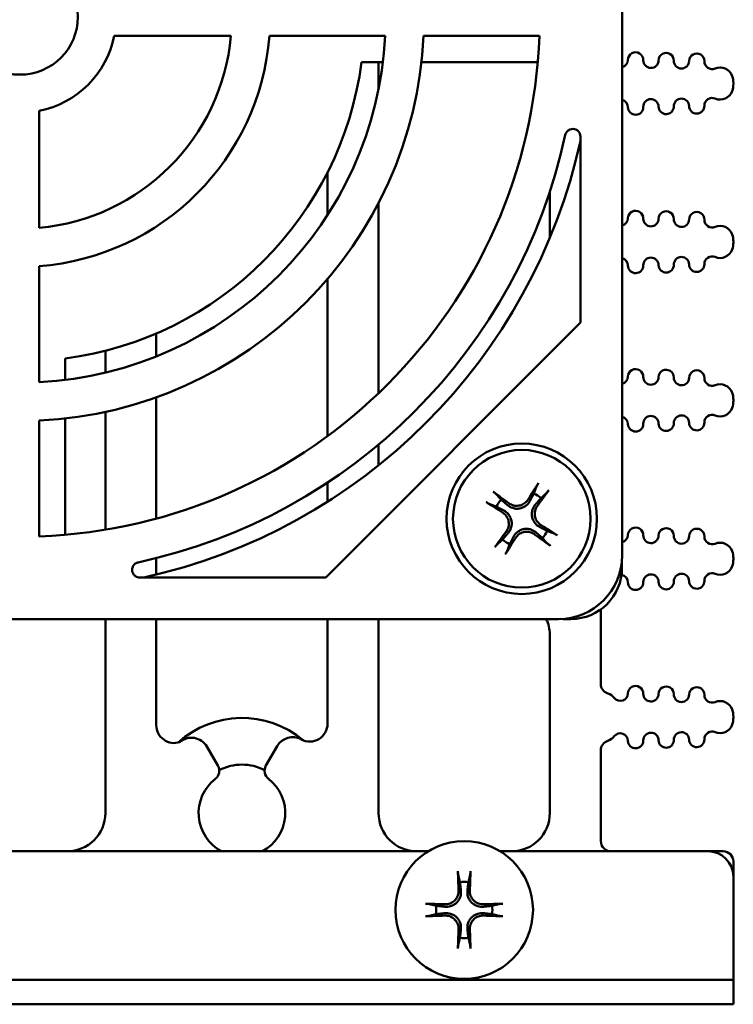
# Model space of a CAD drawing. Header units: inches. Extents: x 1 to 24, y 0.4 to 18.8.
# Tile 2 of 29: x 10.7 to 12.1, y 0.4 to 2.4. Entities that reach past the tile are written whole.
import ezdxf

# ---------------------------------------------------------------- set-up
doc = ezdxf.new("R2010")
doc.units = ezdxf.units.IN
doc.header["$LTSCALE"] = 0.8
doc.header["$MEASUREMENT"] = 0
doc.layers.add('Visible (ANSI)', color=7, linetype='Continuous', lineweight=50)

msp = doc.modelspace()

# ---------------------------------------------------------------- linework, layer by layer
at = {"layer": 'Visible (ANSI)'}
for p, q in [((11.9265, 3.4146), (11.9265, 1.3024)), ((10.9301, 2.321), (11.1592, 2.321)), ((11.2345, 2.321), (11.4619, 2.321)), ((11.537, 2.321), (11.7642, 2.321)), ((11.4574, 2.2697), (11.4154, 2.2697)), ((11.4487, 2.2162), (11.4487, 2.2697)), ((11.761, 2.2697), (11.5329, 2.2697)), ((12.1447, 2.2268), (12.1447, 2.2284)), ((10.7829, 1.9447), (10.7829, 2.1738)), ((11.8448, 2.1236), (11.8448, 1.7588)), ((11.3487, 2.0534), (11.3487, 1.97)), ((11.7847, 2.0151), (11.7847, 1.9251)), ((11.4487, 1.6204), (11.4487, 1.9931)), ((12.1447, 1.9162), (12.1447, 1.9178)), ((10.7829, 1.642), (10.7829, 1.8694)), ((11.3487, 1.8445), (11.3487, 1.5366)), ((11.8448, 1.7588), (11.3451, 1.2591)), ((11.0127, 1.6926), (11.0127, 1.7376)), ((10.9127, 1.7036), (10.9127, 1.6608)), ((10.8342, 1.6885), (10.8342, 1.6465)), ((11.0127, 1.3746), (11.0127, 1.6124)), ((12.1447, 1.6057), (12.1447, 1.6073)), ((10.9127, 1.5838), (10.9127, 1.3528)), ((10.7829, 1.3397), (10.7829, 1.5669)), ((10.8342, 1.571), (10.8342, 1.3429)), ((11.4487, 1.479), (11.4487, 1.5198)), ((11.3487, 1.4452), (11.3487, 1.4077)), ((11.0127, 1.2648), (11.0127, 1.2971)), ((12.1447, 1.2951), (12.1447, 1.2967)), ((11.9262, 1.2777), (11.9262, 1.293)), ((11.3451, 1.2591), (10.9803, 1.2591)), ((11.8109, 1.1777), (11.8262, 1.1777)), ((11.8847, 1.0507), (11.8847, 1.1966)), ((11.8015, 1.1774), (9.6893, 1.1774)), ((10.9127, 1.1774), (10.9127, 0.7973)), ((11.0127, 0.9696), (11.0127, 1.1774)), ((11.3487, 1.1774), (11.3487, 0.9725)), ((11.4487, 0.7973), (11.4487, 1.1774)), ((11.7847, 1.148), (11.7847, 0.7973)), ((12.1447, 0.9846), (12.1447, 0.9862)), ((11.1336, 0.8902), (11.112, 0.9275)), ((11.2499, 0.9286), (11.2278, 0.8902)), ((11.8847, 0.7423), (11.8847, 0.92)), ((10.5181, 0.7223), (11.5459, 0.7223)), ((11.6874, 0.7223), (12.0947, 0.7223)), ((12.1247, 0.7223), (12.0947, 0.7223)), ((12.1447, 0.7023), (12.1447, 0.6723)), ((12.1447, 0.6723), (12.1447, 0.4701)), ((12.0947, 0.4701), (9.3947, 0.4701)), ((12.0947, 0.4701), (12.1447, 0.4701)), ((12.1447, 0.4223), (12.1447, 0.4701)), ((12.1447, 0.4701), (12.1447, 0.4701)), ((9.3947, 0.4223), (12.0947, 0.4223)), ((12.1447, 0.4223), (12.0947, 0.4223))]:
    msp.add_line(p, q, dxfattribs=at)
for centre, radius in [((10.7454, 2.3585), 0.1135), ((11.7297, 1.3742), 0.1475), ((11.7297, 1.3742), 0.135), ((11.6167, 0.6073), 0.135)]:
    msp.add_circle(centre, radius, dxfattribs=at)
for centre, radius, start, end in [((10.7454, 2.3585), 1.0195, 272.108, 357.892), ((10.7454, 2.3585), 0.7175, 272.9959, 357.0041), ((10.7454, 2.3585), 0.4155, 275.1781, 354.8219), ((10.7454, 2.3585), 0.7925, 272.7122, 357.2878), ((10.7454, 2.3585), 0.4905, 274.3847, 355.6153), ((10.7454, 2.3585), 0.1885, 281.4749, 348.5251), ((11.953, 2.2738), 0.015, 358.8983, 178.8983), ((12.013, 2.2726), 0.015, 358.8983, 178.8983), ((12.073, 2.2715), 0.015, 358.8983, 178.8983), ((10.7462, 2.3577), 0.675, 277.491, 352.509), ((11.923, 2.2743), 0.015, 283.4933, 358.8983), ((11.983, 2.2732), 0.015, 178.8983, 358.8983), ((12.043, 2.272), 0.015, 178.8983, 358.8983), ((12.103, 2.2709), 0.015, 178.8983, 293.1479), ((12.1187, 2.2341), 0.025, 19.0519, 113.1479), ((12.1022, 2.2284), 0.0425, 0, 19.0519), ((12.1022, 2.2268), 0.0425, 340.9481, 0), ((12.1187, 2.2211), 0.025, 246.8521, 340.9481), ((11.923, 2.1808), 0.015, 1.1017, 76.5067), ((11.953, 2.1814), 0.015, 181.1017, 1.1017), ((11.983, 2.182), 0.015, 1.1017, 181.1017), ((12.013, 2.1826), 0.015, 181.1017, 1.1017), ((12.043, 2.1831), 0.015, 1.1017, 181.1017), ((12.073, 2.1837), 0.015, 181.1017, 1.1017), ((12.103, 2.1843), 0.015, 66.8521, 181.1017), ((10.7454, 2.3585), 1.0945, 282.2235, 347.7765), ((10.7462, 2.3577), 1.125, 282.4376, 347.5624), ((11.953, 1.9632), 0.015, 358.8983, 178.8983), ((12.013, 1.9621), 0.015, 358.8983, 178.8983), ((12.073, 1.9609), 0.015, 358.8983, 178.8983), ((11.923, 1.9638), 0.015, 283.4933, 358.8983), ((11.983, 1.9626), 0.015, 178.8983, 358.8983), ((12.043, 1.9615), 0.015, 178.8983, 358.8983), ((12.103, 1.9603), 0.015, 178.8983, 293.1479), ((12.1187, 1.9235), 0.025, 19.0519, 113.1479), ((12.1022, 1.9178), 0.0425, 0, 19.0519), ((12.1022, 1.9162), 0.0425, 340.9481, 0), ((12.1187, 1.9105), 0.025, 246.8521, 340.9481), ((11.923, 1.8703), 0.015, 1.1017, 76.5067), ((11.983, 1.8714), 0.015, 1.1017, 181.1017), ((12.043, 1.8726), 0.015, 1.1017, 181.1017), ((12.073, 1.8731), 0.015, 181.1017, 1.1017), ((12.103, 1.8737), 0.015, 66.8521, 181.1017), ((11.953, 1.8708), 0.015, 181.1017, 1.1017), ((12.013, 1.872), 0.015, 181.1017, 1.1017), ((11.953, 1.6527), 0.015, 358.8983, 178.8983), ((12.013, 1.6515), 0.015, 358.8983, 178.8983), ((12.073, 1.6503), 0.015, 358.8983, 178.8983), ((11.923, 1.6532), 0.015, 283.4933, 358.8983), ((11.983, 1.6521), 0.015, 178.8983, 358.8983), ((12.043, 1.6509), 0.015, 178.8983, 358.8983), ((12.103, 1.6498), 0.015, 178.8983, 293.1479), ((12.1187, 1.613), 0.025, 19.0519, 113.1479), ((12.1022, 1.6073), 0.0425, 0, 19.0519), ((12.1022, 1.6057), 0.0425, 340.9481, 0), ((12.1187, 1.5999), 0.025, 246.8521, 340.9481), ((11.923, 1.5597), 0.015, 1.1017, 76.5067), ((11.983, 1.5609), 0.015, 1.1017, 181.1017), ((12.043, 1.562), 0.015, 1.1017, 181.1017), ((12.103, 1.5632), 0.015, 66.8521, 181.1017), ((11.953, 1.5603), 0.015, 181.1017, 1.1017), ((12.013, 1.5614), 0.015, 181.1017, 1.1017), ((12.073, 1.5626), 0.015, 181.1017, 1.1017), ((11.7297, 1.3742), 0.0553, 137.2331, 154.3739), ((11.7297, 1.3742), 0.0553, 47.2331, 64.3739), ((11.953, 1.3421), 0.015, 358.8983, 178.8983), ((12.013, 1.3409), 0.015, 358.8983, 178.8983), ((12.073, 1.3398), 0.015, 358.8983, 178.8983), ((11.7297, 1.3742), 0.0553, 227.2331, 244.3739), ((11.7297, 1.3742), 0.0553, 317.2331, 334.3739), ((11.923, 1.3427), 0.015, 283.4933, 358.8983), ((11.983, 1.3415), 0.015, 178.8983, 358.8983), ((12.043, 1.3404), 0.015, 178.8983, 358.8983), ((12.103, 1.3392), 0.015, 178.8983, 293.1479), ((12.1187, 1.3024), 0.025, 19.0519, 113.1479), ((12.1022, 1.2967), 0.0425, 0, 19.0519), ((12.1022, 1.2951), 0.0425, 340.9481, 0), ((11.8262, 1.2777), 0.1, 270, 0), ((12.1187, 1.2894), 0.025, 246.8521, 340.9481), ((11.923, 1.2492), 0.015, 1.1017, 81.5816), ((11.983, 1.2503), 0.015, 1.1017, 181.1017), ((12.043, 1.2515), 0.015, 1.1017, 181.1017), ((12.103, 1.2526), 0.015, 66.8521, 181.1017), ((11.953, 1.2497), 0.015, 181.1017, 1.1017), ((12.013, 1.2509), 0.015, 181.1017, 1.1017), ((12.073, 1.252), 0.015, 181.1017, 1.1017), ((11.7197, 1.148), 0.065, 0, 26.9149), ((11.9047, 1.0507), 0.02, 180, 252.7432), ((11.953, 1.0315), 0.015, 358.8983, 178.8983), ((12.013, 1.0304), 0.015, 358.8983, 178.8983), ((12.073, 1.0292), 0.015, 358.8983, 178.8983), ((11.8913, 1.0077), 0.025, 37.5805, 72.7432), ((11.923, 1.0321), 0.015, 217.5805, 358.8983), ((11.983, 1.031), 0.015, 178.8983, 358.8983), ((12.043, 1.0298), 0.015, 178.8983, 358.8983), ((12.103, 1.0287), 0.015, 178.8983, 293.1479), ((12.1187, 0.9919), 0.025, 19.0519, 113.1479), ((12.1022, 0.9862), 0.0425, 0, 19.0519), ((12.1022, 0.9846), 0.0425, 340.9481, 0), ((11.0477, 0.9696), 0.035, 180, 288.2365), ((11.1807, 0.7973), 0.1865, 49.9363, 132.2149), ((11.3137, 0.9725), 0.035, 241.4546, 0), ((12.1187, 0.9788), 0.025, 246.8521, 340.9481), ((11.2802, 0.9111), 0.035, 61.4546, 150), ((11.8913, 0.963), 0.025, 287.2568, 322.4195), ((11.923, 0.9386), 0.015, 1.1017, 142.4195), ((11.983, 0.9398), 0.015, 1.1017, 181.1017), ((12.043, 0.9409), 0.015, 1.1017, 181.1017), ((12.103, 0.9421), 0.015, 66.8521, 181.1017), ((11.0817, 0.91), 0.035, 30, 131.2781), ((11.9047, 0.92), 0.02, 107.2568, 180), ((11.953, 0.9392), 0.015, 181.1017, 1.1017), ((12.013, 0.9403), 0.015, 181.1017, 1.1017), ((12.073, 0.9415), 0.015, 181.1017, 1.1017), ((11.1162, 0.8802), 0.02, 307.8471, 30), ((11.1807, 0.7973), 0.095, 62.1018, 117.8982), ((11.2451, 0.8802), 0.02, 150, 232.1529), ((11.1807, 0.7973), 0.085, 127.8471, 241.9275), ((11.1807, 0.7973), 0.085, 298.0725, 52.1529), ((10.8377, 0.7973), 0.075, 270, 0), ((11.5237, 0.7973), 0.075, 180, 270), ((11.7097, 0.7973), 0.075, 270, 0), ((11.9047, 0.7423), 0.02, 180, 270), ((12.0947, 0.6723), 0.05, 0, 90), ((12.1247, 0.7023), 0.02, 0, 90), ((11.6167, 0.6073), 0.0553, 81.4296, 98.5704), ((11.6167, 0.6073), 0.0553, 171.4296, 188.5704), ((11.6167, 0.6073), 0.0553, 351.4296, 8.5704), ((11.6167, 0.6073), 0.0553, 261.4296, 278.5704)]:
    msp.add_arc(centre, radius, start, end, dxfattribs=at)
for centre, major_axis, ratio, start_param, end_param in [((11.7351, 1.371), (-0.0892, -0.151), 0.087156, 4.261039, 4.4898), ((11.7247, 1.3781), (0.1076, 0.1385), 0.087156, 4.934978, 5.163739), ((11.7258, 1.3693), (-0.1385, 0.1076), 0.087156, 4.934978, 5.163739), ((11.7329, 1.3797), (0.151, -0.0892), 0.087156, 4.261039, 4.4898), ((11.7265, 1.3688), (-0.151, 0.0892), 0.087156, 4.261039, 4.4898), ((11.7346, 1.3704), (-0.1076, -0.1385), 0.087156, 4.934978, 5.163739), ((11.7242, 1.3774), (0.0892, 0.151), 0.087156, 4.261039, 4.4898), ((11.7335, 1.3792), (0.1385, -0.1076), 0.087156, 4.934978, 5.163739), ((11.8015, 1.3024), (0.0884, -0.0884), 0.999924, 5.497825, 7.068545), ((11.623, 0.6077), (0.0111, -0.175), 0.087156, 4.261039, 4.4898), ((11.6104, 0.6077), (0.0111, 0.175), 0.087156, 4.934978, 5.163739), ((11.6163, 0.601), (-0.175, 0.0111), 0.087156, 4.934978, 5.163739), ((11.6171, 0.601), (-0.175, -0.0111), 0.087156, 4.261039, 4.4898), ((11.6163, 0.6136), (0.175, 0.0111), 0.087156, 4.261039, 4.4898), ((11.6171, 0.6136), (0.175, -0.0111), 0.087156, 4.934978, 5.163739), ((11.623, 0.6069), (-0.0111, -0.175), 0.087156, 4.934978, 5.163739), ((11.6104, 0.6069), (-0.0111, 0.175), 0.087156, 4.261039, 4.4898)]:
    msp.add_ellipse(centre, major_axis=major_axis, ratio=ratio, start_param=start_param, end_param=end_param, dxfattribs=at)
for points, knots in [([(11.8448, 2.1236), (11.8448, 2.1255), (11.8444, 2.1275), (11.8429, 2.1311), (11.8418, 2.1328), (11.839, 2.1356), (11.8374, 2.1367), (11.8338, 2.1382), (11.8319, 2.1386), (11.828, 2.1386), (11.8261, 2.1383), (11.8224, 2.1368), (11.8208, 2.1358), (11.8183, 2.1334), (11.8174, 2.1322), (11.8159, 2.1296), (11.8154, 2.1282), (11.8151, 2.1268)], [0, 0, 0, 0, 0.0149773, 0.0149773, 0.0299188, 0.0299188, 0.0448062, 0.0448062, 0.0596523, 0.0596523, 0.0744939, 0.0744939, 0.0893699, 0.0893699, 0.1007038, 0.1007038, 0.1120447, 0.1120447, 0.1120447, 0.1120447]), ([(11.7585, 1.4373), (11.7586, 1.4376), (11.7588, 1.438), (11.7592, 1.4388), (11.7595, 1.4394), (11.7601, 1.4405), (11.7605, 1.4412), (11.7612, 1.4424), (11.7616, 1.4431), (11.762, 1.4437), (11.7621, 1.4438), (11.7621, 1.4439)], [0.04854437, 0.04854437, 0.04854437, 0.04854437, 0.05284301, 0.05284301, 0.05810894, 0.05810894, 0.06340254, 0.06340254, 0.06870047, 0.06870047, 0.06955036, 0.06955036, 0.06955036, 0.06955036]), ([(11.7825, 1.4301), (11.7824, 1.43), (11.7823, 1.4299), (11.7819, 1.4293), (11.7814, 1.4286), (11.7806, 1.4276), (11.7801, 1.4269), (11.7792, 1.4259), (11.7788, 1.4254), (11.7782, 1.4248), (11.7779, 1.4245), (11.7777, 1.4243)], [0.0150618, 0.0150618, 0.0150618, 0.0150618, 0.01591169, 0.01591169, 0.02120962, 0.02120962, 0.02650322, 0.02650322, 0.03176915, 0.03176915, 0.03606779, 0.03606779, 0.03606779, 0.03606779]), ([(11.6738, 1.427), (11.6739, 1.427), (11.674, 1.4269), (11.6746, 1.4265), (11.6752, 1.426), (11.6763, 1.4251), (11.677, 1.4246), (11.678, 1.4238), (11.6785, 1.4234), (11.6791, 1.4228), (11.6794, 1.4225), (11.6796, 1.4223)], [0.0150618, 0.0150618, 0.0150618, 0.0150618, 0.01591169, 0.01591169, 0.02120962, 0.02120962, 0.02650322, 0.02650322, 0.03176915, 0.03176915, 0.03606779, 0.03606779, 0.03606779, 0.03606779]), ([(11.7459, 1.4096), (11.7441, 1.4062), (11.7415, 1.403), (11.7367, 1.399), (11.7347, 1.3978), (11.7305, 1.3957), (11.7282, 1.395), (11.7234, 1.394), (11.721, 1.3939), (11.7163, 1.3942), (11.714, 1.3947), (11.708, 1.3966), (11.7045, 1.3986), (11.7015, 1.4011)], [0.3400621, 0.3400621, 0.3400621, 0.3400621, 0.3728415, 0.3728415, 0.3915916, 0.3915916, 0.4103416, 0.4103416, 0.4290917, 0.4290917, 0.4478417, 0.4478417, 0.4806211, 0.4806211, 0.4806211, 0.4806211]), ([(11.7419, 1.412), (11.7403, 1.4093), (11.738, 1.4067), (11.7325, 1.4027), (11.7294, 1.4012), (11.7232, 1.3997), (11.7197, 1.3994), (11.713, 1.4003), (11.7098, 1.4015), (11.7061, 1.4035), (11.7052, 1.4041), (11.7044, 1.4048)], [0, 0, 0, 0, 0.0245201, 0.0245201, 0.0490401, 0.0490401, 0.0733788, 0.0733788, 0.0977174, 0.0977174, 0.1059587, 0.1059587, 0.1059587, 0.1059587]), ([(11.6665, 1.4031), (11.6663, 1.4032), (11.6659, 1.4033), (11.6651, 1.4037), (11.6645, 1.404), (11.6634, 1.4047), (11.6627, 1.4051), (11.6615, 1.4058), (11.6608, 1.4062), (11.6602, 1.4066), (11.6601, 1.4067), (11.66, 1.4067)], [0.04854437, 0.04854437, 0.04854437, 0.04854437, 0.05284301, 0.05284301, 0.05810894, 0.05810894, 0.06340254, 0.06340254, 0.06870047, 0.06870047, 0.06955036, 0.06955036, 0.06955036, 0.06955036]), ([(11.6943, 1.3905), (11.6977, 1.3887), (11.7009, 1.3861), (11.7049, 1.3812), (11.7061, 1.3793), (11.7082, 1.3751), (11.7089, 1.3728), (11.7099, 1.368), (11.71, 1.3656), (11.7097, 1.3609), (11.7092, 1.3586), (11.7073, 1.3526), (11.7053, 1.349), (11.7028, 1.3461)], [0.3400621, 0.3400621, 0.3400621, 0.3400621, 0.3728415, 0.3728415, 0.3915916, 0.3915916, 0.4103416, 0.4103416, 0.4290917, 0.4290917, 0.4478417, 0.4478417, 0.4806211, 0.4806211, 0.4806211, 0.4806211]), ([(11.765, 1.358), (11.7616, 1.3598), (11.7584, 1.3623), (11.7544, 1.3672), (11.7532, 1.3692), (11.7512, 1.3734), (11.7504, 1.3757), (11.7495, 1.3805), (11.7493, 1.3829), (11.7497, 1.3876), (11.7501, 1.3899), (11.752, 1.3959), (11.7541, 1.3994), (11.7566, 1.4024)], [0.3400621, 0.3400621, 0.3400621, 0.3400621, 0.3728415, 0.3728415, 0.3915916, 0.3915916, 0.4103416, 0.4103416, 0.4290917, 0.4290917, 0.4478417, 0.4478417, 0.4806211, 0.4806211, 0.4806211, 0.4806211]), ([(11.7674, 1.362), (11.7647, 1.3636), (11.7621, 1.3659), (11.7581, 1.3714), (11.7567, 1.3745), (11.7551, 1.3807), (11.7548, 1.3842), (11.7558, 1.3909), (11.7569, 1.3941), (11.759, 1.3978), (11.7596, 1.3987), (11.7602, 1.3995)], [0, 0, 0, 0, 0.0245201, 0.0245201, 0.0490401, 0.0490401, 0.0733788, 0.0733788, 0.0977174, 0.0977174, 0.1059587, 0.1059587, 0.1059587, 0.1059587]), ([(11.6919, 1.3865), (11.6946, 1.3849), (11.6972, 1.3826), (11.7012, 1.3771), (11.7027, 1.374), (11.7042, 1.3677), (11.7045, 1.3643), (11.7036, 1.3576), (11.7024, 1.3544), (11.7004, 1.3507), (11.6998, 1.3498), (11.6991, 1.3489)], [0, 0, 0, 0, 0.0245201, 0.0245201, 0.0490401, 0.0490401, 0.0733788, 0.0733788, 0.0977174, 0.0977174, 0.1059587, 0.1059587, 0.1059587, 0.1059587]), ([(11.7134, 1.3389), (11.7152, 1.3423), (11.7178, 1.3455), (11.7227, 1.3495), (11.7246, 1.3507), (11.7288, 1.3527), (11.7311, 1.3535), (11.7359, 1.3544), (11.7383, 1.3546), (11.743, 1.3542), (11.7453, 1.3538), (11.7513, 1.3519), (11.7549, 1.3498), (11.7578, 1.3473)], [0.3400621, 0.3400621, 0.3400621, 0.3400621, 0.3728415, 0.3728415, 0.3915916, 0.3915916, 0.4103416, 0.4103416, 0.4290917, 0.4290917, 0.4478417, 0.4478417, 0.4806211, 0.4806211, 0.4806211, 0.4806211]), ([(11.7174, 1.3365), (11.719, 1.3392), (11.7213, 1.3417), (11.7268, 1.3458), (11.7299, 1.3472), (11.7361, 1.3488), (11.7396, 1.3491), (11.7463, 1.3481), (11.7495, 1.347), (11.7532, 1.3449), (11.7541, 1.3443), (11.755, 1.3437)], [0, 0, 0, 0, 0.0244853, 0.0244853, 0.0489707, 0.0489707, 0.0733441, 0.0733441, 0.0977174, 0.0977174, 0.1059587, 0.1059587, 0.1059587, 0.1059587]), ([(11.7928, 1.3454), (11.793, 1.3453), (11.7934, 1.3451), (11.7942, 1.3447), (11.7948, 1.3444), (11.7959, 1.3438), (11.7966, 1.3434), (11.7978, 1.3427), (11.7985, 1.3423), (11.7991, 1.3419), (11.7992, 1.3418), (11.7993, 1.3418)], [0.04854437, 0.04854437, 0.04854437, 0.04854437, 0.05284301, 0.05284301, 0.05810894, 0.05810894, 0.06340254, 0.06340254, 0.06870047, 0.06870047, 0.06955036, 0.06955036, 0.06955036, 0.06955036]), ([(11.6768, 1.3184), (11.6769, 1.3185), (11.677, 1.3186), (11.6774, 1.3192), (11.6779, 1.3198), (11.6788, 1.3209), (11.6793, 1.3216), (11.6801, 1.3225), (11.6805, 1.3231), (11.6811, 1.3237), (11.6814, 1.324), (11.6816, 1.3242)], [0.0150618, 0.0150618, 0.0150618, 0.0150618, 0.01591169, 0.01591169, 0.02120962, 0.02120962, 0.02650322, 0.02650322, 0.03176915, 0.03176915, 0.03606779, 0.03606779, 0.03606779, 0.03606779]), ([(11.7855, 1.3214), (11.7854, 1.3215), (11.7853, 1.3215), (11.7847, 1.322), (11.7841, 1.3225), (11.783, 1.3233), (11.7823, 1.3238), (11.7814, 1.3247), (11.7808, 1.3251), (11.7802, 1.3257), (11.7799, 1.326), (11.7797, 1.3262)], [0.0150618, 0.0150618, 0.0150618, 0.0150618, 0.01591169, 0.01591169, 0.02120962, 0.02120962, 0.02650322, 0.02650322, 0.03176915, 0.03176915, 0.03606779, 0.03606779, 0.03606779, 0.03606779]), ([(11.7008, 1.3111), (11.7007, 1.3109), (11.7005, 1.3105), (11.7002, 1.3097), (11.6999, 1.3091), (11.6992, 1.308), (11.6988, 1.3073), (11.6981, 1.3061), (11.6977, 1.3054), (11.6973, 1.3047), (11.6972, 1.3047), (11.6972, 1.3046)], [0.04854437, 0.04854437, 0.04854437, 0.04854437, 0.05284301, 0.05284301, 0.05810894, 0.05810894, 0.06340254, 0.06340254, 0.06870047, 0.06870047, 0.06955036, 0.06955036, 0.06955036, 0.06955036]), ([(10.9771, 1.2888), (10.9752, 1.2884), (10.9734, 1.2876), (10.9702, 1.2854), (10.9688, 1.284), (10.9666, 1.2807), (10.9659, 1.2788), (10.9652, 1.275), (10.9652, 1.273), (10.966, 1.2692), (10.9667, 1.2674), (10.9689, 1.2642), (10.9703, 1.2628), (10.9732, 1.2609), (10.9745, 1.2602), (10.9773, 1.2594), (10.9788, 1.2591), (10.9803, 1.2591)], [0, 0, 0, 0, 0.0149774, 0.0149774, 0.029919, 0.029919, 0.0448066, 0.0448066, 0.059653, 0.059653, 0.0744949, 0.0744949, 0.0893711, 0.0893711, 0.1007043, 0.1007043, 0.1120447, 0.1120447, 0.1120447, 0.1120447]), ([(11.6051, 0.6757), (11.605, 0.676), (11.6049, 0.6764), (11.6048, 0.6772), (11.6047, 0.6779), (11.6046, 0.6792), (11.6045, 0.68), (11.6044, 0.6814), (11.6044, 0.6822), (11.6044, 0.683), (11.6044, 0.6831), (11.6044, 0.6832)], [0.04854437, 0.04854437, 0.04854437, 0.04854437, 0.05284301, 0.05284301, 0.05810894, 0.05810894, 0.06340254, 0.06340254, 0.06870047, 0.06870047, 0.06955036, 0.06955036, 0.06955036, 0.06955036]), ([(11.629, 0.6832), (11.629, 0.6831), (11.6289, 0.683), (11.6289, 0.6822), (11.6289, 0.6814), (11.6288, 0.68), (11.6287, 0.6792), (11.6286, 0.6779), (11.6285, 0.6772), (11.6284, 0.6764), (11.6283, 0.676), (11.6283, 0.6757)], [0.0150618, 0.0150618, 0.0150618, 0.0150618, 0.01591169, 0.01591169, 0.02120962, 0.02120962, 0.02650322, 0.02650322, 0.03176915, 0.03176915, 0.03606779, 0.03606779, 0.03606779, 0.03606779]), ([(11.6102, 0.6457), (11.6106, 0.6419), (11.6103, 0.6378), (11.6085, 0.6317), (11.6076, 0.6296), (11.6053, 0.6255), (11.6038, 0.6236), (11.6003, 0.6202), (11.5984, 0.6187), (11.5944, 0.6164), (11.5922, 0.6154), (11.5862, 0.6136), (11.5821, 0.6133), (11.5783, 0.6137)], [0.3400621, 0.3400621, 0.3400621, 0.3400621, 0.3728415, 0.3728415, 0.3915916, 0.3915916, 0.4103416, 0.4103416, 0.4290917, 0.4290917, 0.4478417, 0.4478417, 0.4806211, 0.4806211, 0.4806211, 0.4806211]), ([(11.6056, 0.6454), (11.6058, 0.6423), (11.6053, 0.6389), (11.603, 0.6325), (11.6013, 0.6295), (11.597, 0.6247), (11.5943, 0.6225), (11.5882, 0.6195), (11.5849, 0.6187), (11.5807, 0.6183), (11.5797, 0.6183), (11.5786, 0.6184)], [0, 0, 0, 0, 0.0245201, 0.0245201, 0.0490401, 0.0490401, 0.0733788, 0.0733788, 0.0977174, 0.0977174, 0.1059587, 0.1059587, 0.1059587, 0.1059587]), ([(11.655, 0.6137), (11.6512, 0.6133), (11.6471, 0.6136), (11.6411, 0.6154), (11.6389, 0.6164), (11.6349, 0.6187), (11.633, 0.6202), (11.6295, 0.6236), (11.6281, 0.6255), (11.6257, 0.6296), (11.6248, 0.6317), (11.623, 0.6378), (11.6227, 0.6419), (11.6231, 0.6457)], [0.3400621, 0.3400621, 0.3400621, 0.3400621, 0.3728415, 0.3728415, 0.3915916, 0.3915916, 0.4103416, 0.4103416, 0.4290917, 0.4290917, 0.4478417, 0.4478417, 0.4806211, 0.4806211, 0.4806211, 0.4806211]), ([(11.6548, 0.6184), (11.6516, 0.6182), (11.6482, 0.6187), (11.6418, 0.6209), (11.6388, 0.6227), (11.634, 0.627), (11.6319, 0.6297), (11.6289, 0.6357), (11.628, 0.639), (11.6277, 0.6432), (11.6277, 0.6443), (11.6277, 0.6454)], [0, 0, 0, 0, 0.0245201, 0.0245201, 0.0490401, 0.0490401, 0.0733788, 0.0733788, 0.0977174, 0.0977174, 0.1059587, 0.1059587, 0.1059587, 0.1059587]), ([(11.5408, 0.6196), (11.5409, 0.6196), (11.541, 0.6196), (11.5417, 0.6196), (11.5426, 0.6195), (11.5439, 0.6194), (11.5448, 0.6194), (11.546, 0.6193), (11.5467, 0.6192), (11.5476, 0.619), (11.548, 0.619), (11.5482, 0.6189)], [0.0150618, 0.0150618, 0.0150618, 0.0150618, 0.01591169, 0.01591169, 0.02120962, 0.02120962, 0.02650322, 0.02650322, 0.03176915, 0.03176915, 0.03606779, 0.03606779, 0.03606779, 0.03606779]), ([(11.6851, 0.6189), (11.6853, 0.619), (11.6857, 0.619), (11.6866, 0.6192), (11.6873, 0.6193), (11.6886, 0.6194), (11.6894, 0.6194), (11.6908, 0.6195), (11.6916, 0.6196), (11.6923, 0.6196), (11.6924, 0.6196), (11.6925, 0.6196)], [0.04854437, 0.04854437, 0.04854437, 0.04854437, 0.05284301, 0.05284301, 0.05810894, 0.05810894, 0.06340254, 0.06340254, 0.06870047, 0.06870047, 0.06955036, 0.06955036, 0.06955036, 0.06955036]), ([(11.5783, 0.6009), (11.5821, 0.6013), (11.5862, 0.601), (11.5922, 0.5992), (11.5944, 0.5983), (11.5984, 0.5959), (11.6003, 0.5945), (11.6038, 0.591), (11.6053, 0.5891), (11.6076, 0.585), (11.6085, 0.5829), (11.6103, 0.5768), (11.6106, 0.5727), (11.6102, 0.5689)], [0.3400621, 0.3400621, 0.3400621, 0.3400621, 0.3728415, 0.3728415, 0.3915916, 0.3915916, 0.4103416, 0.4103416, 0.4290917, 0.4290917, 0.4478417, 0.4478417, 0.4806211, 0.4806211, 0.4806211, 0.4806211]), ([(11.6231, 0.5689), (11.6227, 0.5727), (11.623, 0.5768), (11.6248, 0.5829), (11.6257, 0.585), (11.6281, 0.5891), (11.6295, 0.591), (11.633, 0.5945), (11.6349, 0.5959), (11.6389, 0.5983), (11.6411, 0.5992), (11.6471, 0.601), (11.6512, 0.6013), (11.655, 0.6009)], [0.3400621, 0.3400621, 0.3400621, 0.3400621, 0.3728415, 0.3728415, 0.3915916, 0.3915916, 0.4103416, 0.4103416, 0.4290917, 0.4290917, 0.4478417, 0.4478417, 0.4806211, 0.4806211, 0.4806211, 0.4806211]), ([(11.5482, 0.5957), (11.548, 0.5956), (11.5476, 0.5956), (11.5467, 0.5954), (11.546, 0.5954), (11.5448, 0.5952), (11.5439, 0.5952), (11.5426, 0.5951), (11.5417, 0.595), (11.541, 0.595), (11.5409, 0.595), (11.5408, 0.595)], [0.04854437, 0.04854437, 0.04854437, 0.04854437, 0.05284301, 0.05284301, 0.05810894, 0.05810894, 0.06340254, 0.06340254, 0.06870047, 0.06870047, 0.06955036, 0.06955036, 0.06955036, 0.06955036]), ([(11.5786, 0.5963), (11.5817, 0.5964), (11.5851, 0.5959), (11.5915, 0.5937), (11.5945, 0.5919), (11.5993, 0.5877), (11.6014, 0.5849), (11.6044, 0.5789), (11.6053, 0.5756), (11.6056, 0.5714), (11.6057, 0.5703), (11.6056, 0.5692)], [0, 0, 0, 0, 0.0245201, 0.0245201, 0.0490401, 0.0490401, 0.0733788, 0.0733788, 0.0977174, 0.0977174, 0.1059587, 0.1059587, 0.1059587, 0.1059587]), ([(11.6277, 0.5692), (11.6276, 0.5723), (11.628, 0.5757), (11.6303, 0.5821), (11.632, 0.5851), (11.6363, 0.5899), (11.639, 0.5921), (11.6451, 0.5951), (11.6484, 0.5959), (11.6526, 0.5963), (11.6537, 0.5963), (11.6548, 0.5963)], [0, 0, 0, 0, 0.0244853, 0.0244853, 0.0489707, 0.0489707, 0.0733441, 0.0733441, 0.0977174, 0.0977174, 0.1059587, 0.1059587, 0.1059587, 0.1059587]), ([(11.6925, 0.595), (11.6924, 0.595), (11.6923, 0.595), (11.6916, 0.595), (11.6908, 0.5951), (11.6894, 0.5952), (11.6886, 0.5952), (11.6873, 0.5954), (11.6866, 0.5954), (11.6857, 0.5956), (11.6853, 0.5956), (11.6851, 0.5957)], [0.0150618, 0.0150618, 0.0150618, 0.0150618, 0.01591169, 0.01591169, 0.02120962, 0.02120962, 0.02650322, 0.02650322, 0.03176915, 0.03176915, 0.03606779, 0.03606779, 0.03606779, 0.03606779]), ([(11.6044, 0.5314), (11.6044, 0.5315), (11.6044, 0.5316), (11.6044, 0.5324), (11.6044, 0.5332), (11.6045, 0.5346), (11.6046, 0.5354), (11.6047, 0.5367), (11.6048, 0.5374), (11.6049, 0.5382), (11.605, 0.5386), (11.6051, 0.5389)], [0.0150618, 0.0150618, 0.0150618, 0.0150618, 0.01591169, 0.01591169, 0.02120962, 0.02120962, 0.02650322, 0.02650322, 0.03176915, 0.03176915, 0.03606779, 0.03606779, 0.03606779, 0.03606779]), ([(11.6283, 0.5389), (11.6283, 0.5386), (11.6284, 0.5382), (11.6285, 0.5374), (11.6286, 0.5367), (11.6287, 0.5354), (11.6288, 0.5346), (11.6289, 0.5332), (11.6289, 0.5324), (11.6289, 0.5316), (11.629, 0.5315), (11.629, 0.5314)], [0.04854437, 0.04854437, 0.04854437, 0.04854437, 0.05284301, 0.05284301, 0.05810894, 0.05810894, 0.06340254, 0.06340254, 0.06870047, 0.06870047, 0.06955036, 0.06955036, 0.06955036, 0.06955036])]:
    msp.add_open_spline(points, degree=3, knots=knots, dxfattribs=at)
for points, weights in [([(11.7585, 1.4373), (11.7558, 1.43), (11.7536, 1.4241)], [1.00192407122, 1.00731929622, 1]), ([(11.6891, 1.4118), (11.6849, 1.4164), (11.6796, 1.4223)], [1, 1.00731929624, 1.00192407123]), ([(11.7015, 1.4011), (11.6964, 1.4055), (11.6891, 1.4118)], [1.39845709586, 1.20089099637, 1]), ([(11.7536, 1.4241), (11.7491, 1.4156), (11.7459, 1.4096)], [1, 1.20089099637, 1.39845709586]), ([(11.7566, 1.4024), (11.7609, 1.4075), (11.7672, 1.4148)], [1.39845709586, 1.20089099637, 1]), ([(11.7672, 1.4148), (11.7719, 1.419), (11.7777, 1.4243)], [1, 1.00731929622, 1.00192407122]), ([(11.6665, 1.4031), (11.6739, 1.4003), (11.6798, 1.3981)], [1.00192407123, 1.00731929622, 1]), ([(11.6798, 1.3981), (11.6883, 1.3936), (11.6943, 1.3905)], [1, 1.20089099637, 1.39845709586]), ([(11.7795, 1.3503), (11.771, 1.3548), (11.765, 1.358)], [1, 1.20089099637, 1.39845709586]), ([(11.6921, 1.3337), (11.6875, 1.3294), (11.6816, 1.3242)], [1, 1.00731929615, 1.00192407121]), ([(11.7028, 1.3461), (11.6984, 1.341), (11.6921, 1.3337)], [1.39845709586, 1.20089099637, 1]), ([(11.7058, 1.3244), (11.7103, 1.3329), (11.7134, 1.3389)], [1, 1.20089099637, 1.39845709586]), ([(11.7578, 1.3473), (11.7629, 1.3429), (11.7702, 1.3367)], [1.39845709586, 1.20089099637, 1]), ([(11.7702, 1.3367), (11.7744, 1.332), (11.7797, 1.3262)], [1, 1.00731929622, 1.00192407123]), ([(11.7928, 1.3454), (11.7854, 1.3481), (11.7795, 1.3503)], [1.00192407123, 1.00731929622, 1]), ([(11.7008, 1.3111), (11.7036, 1.3185), (11.7058, 1.3244)], [1.00192407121, 1.00731929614, 1]), ([(11.6051, 0.6757), (11.6069, 0.6681), (11.6084, 0.6619)], [1.0019240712, 1.00731929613, 1]), ([(11.6249, 0.6619), (11.6264, 0.6681), (11.6283, 0.6757)], [1, 1.00731929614, 1.00192407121]), ([(11.6084, 0.6619), (11.6095, 0.6524), (11.6102, 0.6457)], [1, 1.20089099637, 1.39845709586]), ([(11.6231, 0.6457), (11.6238, 0.6524), (11.6249, 0.6619)], [1.39845709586, 1.20089099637, 1]), ([(11.562, 0.6155), (11.5559, 0.617), (11.5482, 0.6189)], [1, 1.00731929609, 1.00192407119]), ([(11.6851, 0.6189), (11.6774, 0.617), (11.6713, 0.6155)], [1.00192407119, 1.00731929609, 1]), ([(11.5482, 0.5957), (11.5559, 0.5976), (11.562, 0.5991)], [1.00192407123, 1.00731929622, 1]), ([(11.5783, 0.6137), (11.5716, 0.6145), (11.562, 0.6155)], [1.39845709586, 1.20089099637, 1]), ([(11.562, 0.5991), (11.5716, 0.6001), (11.5783, 0.6009)], [1, 1.20089099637, 1.39845709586]), ([(11.6713, 0.6155), (11.6618, 0.6145), (11.655, 0.6137)], [1, 1.20089099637, 1.39845709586]), ([(11.655, 0.6009), (11.6618, 0.6001), (11.6713, 0.5991)], [1.39845709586, 1.20089099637, 1]), ([(11.6713, 0.5991), (11.6774, 0.5976), (11.6851, 0.5957)], [1, 1.00731929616, 1.00192407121]), ([(11.6102, 0.5689), (11.6095, 0.5622), (11.6084, 0.5527)], [1.39845709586, 1.20089099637, 1]), ([(11.6249, 0.5527), (11.6238, 0.5622), (11.6231, 0.5689)], [1, 1.20089099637, 1.39845709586]), ([(11.6084, 0.5527), (11.6069, 0.5465), (11.6051, 0.5389)], [1, 1.00731929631, 1.00192407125]), ([(11.6283, 0.5389), (11.6264, 0.5465), (11.6249, 0.5527)], [1.00192407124, 1.00731929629, 1])]:
    msp.add_rational_spline(points, weights, degree=2, dxfattribs=at)

doc.saveas('drawing.dxf')
